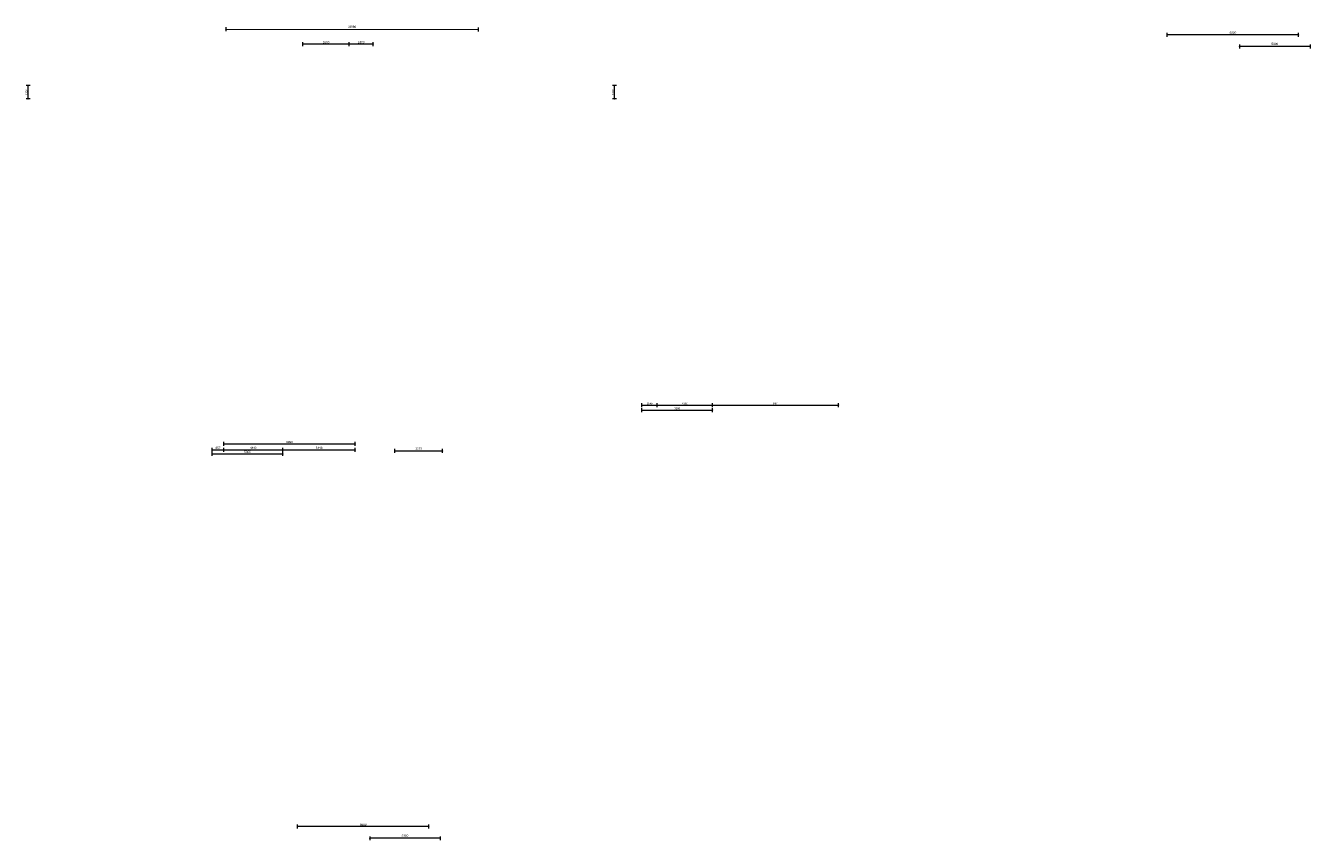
# Model space of a CAD drawing. Extents: x -294884 to 286267, y 0 to 1429765.
# Tile 78 of 178: x 41183 to 137768, y 389964 to 451236. Entities that reach past the tile are written whole.
import ezdxf

# ---------------------------------------------------------------- set-up
doc = ezdxf.new("R2010")
doc.units = 0
doc.header["$MEASUREMENT"] = 0
for name, color, linetype in [('A-0030-STRAMIEN', 1, 'Continuous'), ('A-0038-STR-MAATLIJN', 1, 'Continuous'), ('A-1130-TXT+MT-BE', 1, 'Continuous')]:
    doc.layers.add(name, color=color, linetype=linetype)
doc.dimstyles.new('@D00GM', dxfattribs={"dimtxt": 135, "dimasz": 1, "dimexe": 0.18, "dimexo": 0.0625, "dimgap": 13.5, "dimtad": 1, "dimdec": 0, "dimzin": 0, "dimdsep": 46, "dimtxsty": 'Standard', "dimblk": '^SD00____100_10', "dimcen": 0.09, "dimse1": 1, "dimse2": 1, "dimclrd": 1, "dimadec": 0, "dimazin": 0, "dimtfac": 1, "dimtdec": 4, "dimtmove": 0, "dimatfit": 3, "dimfxl": 0, "dimtolj": 1, "dimtzin": 0, "dimlwd": 13, "dimarcsym": 0})
doc.dimstyles.new('@D03ST', dxfattribs={"dimtxt": 162, "dimasz": 1, "dimexe": 0.18, "dimexo": 0.0625, "dimgap": 16.2, "dimtad": 1, "dimdec": 0, "dimzin": 0, "dimdsep": 46, "dimtxsty": 'Standard', "dimblk": '^SD03____100_10', "dimcen": 0.09, "dimse1": 1, "dimse2": 1, "dimclrd": 1, "dimadec": 0, "dimazin": 0, "dimtfac": 1, "dimtdec": 4, "dimtmove": 0, "dimatfit": 3, "dimfxl": 0, "dimtolj": 1, "dimtzin": 0, "dimlwd": 13, "dimarcsym": 0})

# ---------------------------------------------------------------- blocks, each defined once
blk = doc.blocks.new('*D')
at = {"color": 1, "linetype": 'Continuous', "lineweight": 13}
for points in [[(62927, 114665), (63143, 119960)], [(63293, 119954), (62993, 119966)], [(79682, 118845), (79383, 118875)], [(79499, 118522), (79533, 118860)], [(78427, 113303), (78957, 118577)], [(79106, 118562), (78808, 118592)], [(79148, 115040), (79499, 118522)], [(79648, 118507), (79349, 118537)], [(79648, 118507), (79349, 118537)], [(78968, 113249), (79148, 115040)], [(79298, 115025), (78999, 115055)], [(79298, 115025), (78999, 115055)], [(63077, 114659), (62777, 114671)], [(78576, 113288), (78278, 113318)], [(79118, 113234), (78819, 113264)], [(79118, 113234), (78819, 113264)], [(78934, 112910), (78968, 113249)], [(79084, 112895), (78785, 112925)], [(-122398, 58428), (-122398, 58128)], [(-117098, 58275), (-122398, 58278)], [(-117098, 58425), (-117098, 58125)], [(26619, -2220), (26619, -1920)], [(26619, -2220), (26619, -1920)], [(31919, -2220), (31919, -1920)], [(31919, -2220), (31919, -1920)], [(26619, -2070), (31919, -2070)], [(26619, -2070), (31919, -2070)], [(117098, -58425), (117098, -58125)], [(117098, -58275), (122398, -58278)], [(122398, -58428), (122398, -58128)]]:
    blk.add_lwpolyline(points, dxfattribs=at)
at = {"color": 7, "linetype": 'Continuous', "lineweight": 18}
for points in [[(63166, 119959), (63144, 119983), (63120, 119961), (63142, 119937)], [(79555, 118858), (79535, 118883), (79510, 118863), (79530, 118838)], [(78980, 118574), (78960, 118599), (78934, 118579), (78955, 118554)], [(79521, 118520), (79501, 118545), (79476, 118524), (79496, 118499)], [(79521, 118520), (79501, 118545), (79476, 118524), (79496, 118499)], [(79171, 115037), (79151, 115063), (79126, 115042), (79146, 115017)], [(79171, 115037), (79151, 115063), (79126, 115042), (79146, 115017)], [(62950, 114664), (62928, 114688), (62904, 114666), (62926, 114642)], [(78450, 113301), (78429, 113326), (78404, 113305), (78425, 113280)], [(78991, 113246), (78971, 113272), (78945, 113251), (78966, 113226)], [(78991, 113246), (78971, 113272), (78945, 113251), (78966, 113226)], [(78957, 112908), (78937, 112933), (78911, 112913), (78932, 112888)], [(-122398, 58301), (-122421, 58278), (-122398, 58255), (-122375, 58278)], [(-117098, 58298), (-117121, 58275), (-117098, 58252), (-117075, 58275)], [(26619, -2093), (26642, -2070), (26619, -2047), (26596, -2070)], [(26619, -2093), (26642, -2070), (26619, -2047), (26596, -2070)], [(31919, -2093), (31942, -2070), (31919, -2047), (31896, -2070)], [(31919, -2093), (31942, -2070), (31919, -2047), (31896, -2070)], [(117098, -58298), (117121, -58275), (117098, -58252), (117075, -58275)], [(122398, -58301), (122421, -58278), (122398, -58255), (122375, -58278)]]:
    blk.add_lwpolyline(points, close=True, dxfattribs=at)
at = {"layer": 'A-0030-STRAMIEN', "color": 1, "linetype": 'Continuous', "lineweight": 13}
for points in [[(139855, 104285), (140818, 109496)], [(140965, 109469), (140670, 109524)], [(140003, 104257), (139708, 104312)], [(150193, -2166), (150193, -1866)], [(155493, -2166), (155493, -1866)], [(150193, -2016), (155493, -2016)], [(162027, -30782), (162027, -31082)], [(167327, -30782), (167327, -31082)], [(167327, -30932), (162027, -30932)]]:
    blk.add_lwpolyline(points, dxfattribs=at)
at = {"layer": 'A-0030-STRAMIEN', "color": 7, "linetype": 'Continuous', "lineweight": 18}
for points in [[(140840, 109492), (140822, 109519), (140795, 109501), (140814, 109474)], [(139878, 104280), (139859, 104307), (139833, 104289), (139851, 104262)], [(150193, -2039), (150216, -2016), (150193, -1993), (150170, -2016)], [(155493, -2039), (155516, -2016), (155493, -1993), (155470, -2016)], [(162027, -30909), (162004, -30932), (162027, -30955), (162050, -30932)], [(167327, -30909), (167304, -30932), (167327, -30955), (167350, -30932)]]:
    blk.add_lwpolyline(points, close=True, dxfattribs=at)
at = {"layer": 'A-0038-STR-MAATLIJN', "color": 1, "linetype": 'Continuous', "lineweight": 13}
for points in [[(54211, 116191), (54774, 129790)], [(54924, 129784), (54624, 129797)], [(93531, 103792), (95230, 122696)], [(95379, 122683), (95080, 122709)], [(54361, 116185), (54061, 116197)], [(132939, 106441), (134733, 116156)], [(134881, 116129), (134586, 116184)], [(140523, 109551), (141512, 114908)], [(141660, 114881), (141365, 114935)], [(139716, 105182), (140523, 109551)], [(140670, 109524), (140375, 109578)], [(140670, 109524), (140375, 109578)], [(133086, 106414), (132791, 106468)], [(139708, 104312), (139413, 104366)], [(139560, 104339), (139716, 105182)], [(139863, 105155), (139568, 105209)], [(139863, 105155), (139568, 105209)], [(93680, 103778), (93382, 103805)], [(58982, 102621), (58994, 102921)], [(58988, 102771), (64711, 102534)], [(64705, 102384), (64717, 102684)], [(136364, 96015), (136419, 96310)], [(136392, 96163), (141960, 95134)], [(141932, 94987), (141987, 95282)], [(98404, 84548), (98430, 84847)], [(98417, 84697), (105364, 84073)], [(105351, 83924), (105378, 84222)], [(27759, -1151), (27759, -1451)], [(41370, -1298), (27759, -1301)], [(41370, -1148), (41370, -1448)], [(80074, -1152), (80074, -1452)], [(99055, -1298), (80074, -1302)], [(85620, -2081), (85620, -1781)], [(85620, -2081), (85620, -1781)], [(99055, -1148), (99055, -1448)], [(150193, -1866), (150193, -1566)], [(150193, -1716), (151050, -1716)], [(151050, -1420), (151050, -1120)], [(151050, -1270), (160941, -1270)], [(151050, -1866), (151050, -1566)], [(151050, -1866), (151050, -1566)], [(151050, -1716), (155493, -1716)], [(155493, -1866), (155493, -1566)], [(155493, -1866), (155493, -1566)], [(155493, -1716), (160941, -1716)], [(160941, -1420), (160941, -1120)], [(160941, -1866), (160941, -1566)], [(163921, -1933), (163921, -1633)], [(163921, -1783), (167496, -1783)], [(167496, -1933), (167496, -1633)], [(87964, -2761), (87964, -2461)], [(87964, -2611), (89764, -2611)], [(89764, -2761), (89764, -2461)], [(89764, -2761), (89764, -2461)], [(89764, -2611), (93264, -2611)], [(93264, -2761), (93264, -2461)], [(16419, -29459), (16419, -29759)], [(16419, -29609), (30030, -29612)], [(30030, -29462), (30030, -29762)], [(85801, -29491), (85801, -29791)], [(85801, -29641), (104781, -29645)], [(104781, -29495), (104781, -29795)], [(156589, -30203), (156589, -29903)], [(166470, -30203), (166470, -29903)], [(91591, -30907), (91591, -30607)], [(95091, -30757), (91591, -30757)], [(95091, -30907), (95091, -30607)], [(95091, -30907), (95091, -30607)], [(96891, -30757), (95091, -30757)], [(96891, -30907), (96891, -30607)], [(166470, -30053), (156589, -30053)]]:
    blk.add_lwpolyline(points, dxfattribs=at)
at = {"layer": 'A-0038-STR-MAATLIJN', "color": 7, "linetype": 'Continuous', "lineweight": 18}
for points in [[(54797, 129790), (54775, 129813), (54751, 129791), (54773, 129768)], [(95253, 122694), (95232, 122719), (95207, 122698), (95228, 122673)], [(54234, 116190), (54212, 116214), (54188, 116192), (54210, 116168)], [(134756, 116152), (134737, 116179), (134711, 116161), (134729, 116134)], [(141535, 114904), (141516, 114930), (141490, 114912), (141508, 114885)], [(140545, 109547), (140527, 109574), (140500, 109555), (140519, 109528)], [(140545, 109547), (140527, 109574), (140500, 109555), (140519, 109528)], [(132961, 106437), (132943, 106463), (132916, 106445), (132934, 106418)], [(139583, 104335), (139564, 104362), (139538, 104343), (139556, 104317)], [(139738, 105178), (139720, 105205), (139693, 105186), (139712, 105159)], [(139738, 105178), (139720, 105205), (139693, 105186), (139712, 105159)], [(93554, 103790), (93533, 103815), (93508, 103794), (93529, 103769)], [(58987, 102748), (59011, 102770), (58989, 102794), (58965, 102772)], [(64710, 102511), (64734, 102533), (64712, 102557), (64688, 102535)], [(136387, 96140), (136414, 96158), (136396, 96185), (136369, 96167)], [(141956, 95112), (141982, 95130), (141964, 95157), (141937, 95138)], [(98415, 84674), (98440, 84695), (98419, 84720), (98394, 84699)], [(105362, 84050), (105387, 84071), (105366, 84096), (105342, 84075)], [(27759, -1278), (27736, -1301), (27759, -1324), (27782, -1301)], [(41370, -1275), (41347, -1298), (41370, -1321), (41393, -1298)], [(80074, -1279), (80051, -1302), (80074, -1325), (80097, -1302)], [(85620, -1954), (85643, -1931), (85620, -1908), (85597, -1931)], [(85620, -1954), (85643, -1931), (85620, -1908), (85597, -1931)], [(99055, -1275), (99032, -1298), (99055, -1321), (99078, -1298)], [(150193, -1739), (150216, -1716), (150193, -1693), (150170, -1716)], [(151050, -1293), (151073, -1270), (151050, -1247), (151027, -1270)], [(151050, -1739), (151073, -1716), (151050, -1693), (151027, -1716)], [(151050, -1739), (151073, -1716), (151050, -1693), (151027, -1716)], [(155493, -1739), (155516, -1716), (155493, -1693), (155470, -1716)], [(155493, -1739), (155516, -1716), (155493, -1693), (155470, -1716)], [(160941, -1293), (160964, -1270), (160941, -1247), (160918, -1270)], [(160941, -1739), (160964, -1716), (160941, -1693), (160918, -1716)], [(163921, -1806), (163944, -1783), (163921, -1760), (163898, -1783)], [(167496, -1806), (167519, -1783), (167496, -1760), (167473, -1783)], [(87964, -2634), (87987, -2611), (87964, -2588), (87941, -2611)], [(89764, -2634), (89787, -2611), (89764, -2588), (89741, -2611)], [(89764, -2634), (89787, -2611), (89764, -2588), (89741, -2611)], [(93264, -2634), (93287, -2611), (93264, -2588), (93241, -2611)], [(16419, -29586), (16442, -29609), (16419, -29632), (16396, -29609)], [(30030, -29589), (30053, -29612), (30030, -29635), (30007, -29612)], [(85801, -29618), (85824, -29641), (85801, -29664), (85778, -29641)], [(104781, -29622), (104804, -29645), (104781, -29668), (104758, -29645)], [(91591, -30780), (91568, -30757), (91591, -30734), (91614, -30757)], [(95091, -30780), (95068, -30757), (95091, -30734), (95114, -30757)], [(95091, -30780), (95068, -30757), (95091, -30734), (95114, -30757)], [(96891, -30780), (96868, -30757), (96891, -30734), (96914, -30757)], [(156589, -30076), (156566, -30053), (156589, -30030), (156612, -30053)], [(166470, -30076), (166447, -30053), (166470, -30030), (166492, -30053)]]:
    blk.add_lwpolyline(points, close=True, dxfattribs=at)
at = {"layer": 'A-0038-STR-MAATLIJN', "color": 1, "linetype": 'Continuous'}
blk.add_point((85620, -1931), dxfattribs=at)
at = {"layer": 'A-1130-TXT+MT-BE', "color": 1, "linetype": 'Continuous', "lineweight": 13}
for points in [[(62774, 119975), (63160, 129448)], [(63310, 129442), (63010, 129455)], [(62604, 115818), (62774, 119975)], [(62923, 119969), (62624, 119981)], [(62923, 119969), (62624, 119981)], [(62754, 115812), (62454, 115824)], [(62754, 115812), (62454, 115824)], [(62558, 114679), (62604, 115818)], [(62708, 114673), (62408, 114685)], [(-131879, 58064), (-131879, 57764)], [(-122398, 58058), (-122398, 57758)], [(-122398, 58058), (-122398, 57758)], [(-118237, 58056), (-118237, 57756)], [(-118237, 58056), (-118237, 57756)], [(-117097, 58055), (-117097, 57755)], [(-122398, 57908), (-131879, 57914)], [(-118237, 57906), (-122398, 57908)], [(-117097, 57905), (-118237, 57906)], [(26618, -1850), (26618, -1550)], [(26618, -1700), (27759, -1700)], [(27759, -1850), (27759, -1550)], [(27759, -1850), (27759, -1550)], [(27759, -1700), (31919, -1700)], [(31919, -1850), (31919, -1550)], [(31919, -1850), (31919, -1550)], [(31919, -1700), (41400, -1700)], [(41400, -1850), (41400, -1550)], [(25452, -30820), (25452, -30520)], [(25452, -30670), (30752, -30670)], [(30752, -30820), (30752, -30520)], [(71110, -33871), (70810, -33871)], [(70960, -34871), (70960, -33871)], [(115190, -33871), (114890, -33871)], [(115040, -34871), (115040, -33871)], [(71110, -34871), (70810, -34871)], [(115190, -34871), (114890, -34871)], [(117097, -58055), (117097, -57755)], [(117097, -57905), (118237, -57906)], [(118237, -58056), (118237, -57756)], [(118237, -58056), (118237, -57756)], [(118237, -57906), (122398, -57908)], [(122398, -58058), (122398, -57758)], [(122398, -58058), (122398, -57758)], [(122398, -57908), (131879, -57914)], [(131879, -58064), (131879, -57764)]]:
    blk.add_lwpolyline(points, dxfattribs=at)
at = {"layer": 'A-1130-TXT+MT-BE', "color": 7, "linetype": 'Continuous', "lineweight": 18}
for points in [[(63183, 129448), (63161, 129471), (63137, 129449), (63159, 129426)], [(62797, 119974), (62774, 119998), (62751, 119976), (62773, 119952)], [(62797, 119974), (62774, 119998), (62751, 119976), (62773, 119952)], [(62627, 115817), (62605, 115841), (62581, 115819), (62603, 115795)], [(62627, 115817), (62605, 115841), (62581, 115819), (62603, 115795)], [(62581, 114678), (62559, 114702), (62535, 114680), (62557, 114656)], [(-131879, 57937), (-131902, 57914), (-131879, 57891), (-131856, 57914)], [(-122398, 57931), (-122421, 57908), (-122398, 57885), (-122375, 57908)], [(-122398, 57931), (-122421, 57908), (-122398, 57885), (-122375, 57908)], [(-118237, 57929), (-118260, 57906), (-118237, 57883), (-118214, 57906)], [(-118237, 57929), (-118260, 57906), (-118237, 57883), (-118214, 57906)], [(-117097, 57928), (-117120, 57905), (-117097, 57882), (-117074, 57905)], [(26618, -1723), (26641, -1700), (26618, -1677), (26595, -1700)], [(27759, -1723), (27782, -1700), (27759, -1677), (27736, -1700)], [(27759, -1723), (27782, -1700), (27759, -1677), (27736, -1700)], [(31919, -1723), (31942, -1700), (31919, -1677), (31896, -1700)], [(31919, -1723), (31942, -1700), (31919, -1677), (31896, -1700)], [(41400, -1723), (41423, -1700), (41400, -1677), (41377, -1700)], [(25452, -30693), (25475, -30670), (25452, -30647), (25429, -30670)], [(30752, -30693), (30775, -30670), (30752, -30647), (30729, -30670)], [(70982, -33871), (70960, -33848), (70937, -33871), (70960, -33894)], [(115063, -33871), (115040, -33848), (115017, -33871), (115040, -33894)], [(70982, -34871), (70960, -34848), (70937, -34871), (70960, -34894)], [(115063, -34871), (115040, -34848), (115017, -34871), (115040, -34894)], [(117097, -57928), (117120, -57905), (117097, -57882), (117074, -57905)], [(118237, -57929), (118260, -57906), (118237, -57883), (118214, -57906)], [(118237, -57929), (118260, -57906), (118237, -57883), (118214, -57906)], [(122398, -57931), (122421, -57908), (122398, -57885), (122375, -57908)], [(122398, -57931), (122421, -57908), (122398, -57885), (122375, -57908)], [(131879, -57937), (131902, -57914), (131879, -57891), (131856, -57914)]]:
    blk.add_lwpolyline(points, close=True, dxfattribs=at)
at = {"color": 7, "linetype": 'Continuous', "char_height": 135, "attachment_point": 7, "line_spacing_factor": 0.933333}
for s, insert, rotation in [('{\\fArial|b0|i0|c12|p0;340}', (79443, 118543), 84.25823), ('{\\fArial|b0|i0|c12|p0;5300}', (62969, 117109), 87.66537), ('{\\fArial|b0|i0|c12|p0;3500}', (79246, 116581), 84.25768), ('{\\fArial|b0|i0|c12|p0;5300}', (78614, 115740), 84.25768), ('{\\fArial|b0|i0|c12|p0;1800}', (78980, 113945), 84.25768), ('{\\fArial|b0|i0|c12|p0;340}', (78879, 112931), 84.25823), ('{\\fArial|b0|i0|c12|p0;5300}', (-119954, 58369), 359.96536), ('{\\fArial|b0|i0|c12|p0;5300}', (119541, -58219), 359.96537)]:
    blk.add_mtext(s, dxfattribs=dict(at, insert=insert, rotation=rotation))
at = {"color": 7, "linetype": 'Continuous', "insert": (29063, -2013), "char_height": 135, "attachment_point": 7, "line_spacing_factor": 0.933333}
blk.add_mtext('{\\fArial|b0|i0|c12|p0;5300}', dxfattribs=at)
blk.add_mtext('{\\fArial|b0|i0|c12|p0;5300}', dxfattribs=at)
at = {"layer": 'A-0030-STRAMIEN', "color": 7, "linetype": 'Continuous', "insert": (140224, 106660), "char_height": 162, "attachment_point": 7, "rotation": 79.5354, "line_spacing_factor": 0.933333}
blk.add_mtext('{\\fArial|b0|i0|c12|p0;5300}', dxfattribs=at)
at = {"layer": 'A-0030-STRAMIEN', "color": 7, "linetype": 'Continuous', "char_height": 162, "attachment_point": 7, "line_spacing_factor": 0.933333}
for insert in [(152596, -1947), (164429, -30821)]:
    blk.add_mtext('{\\fArial|b0|i0|c12|p0;5300}', dxfattribs=dict(at, insert=insert))
at = {"layer": 'A-0038-STR-MAATLIJN', "color": 7, "linetype": 'Continuous', "char_height": 162, "attachment_point": 7, "line_spacing_factor": 0.933333}
for s, insert, rotation in [('{\\fArial|b0|i0|c12|p0;13611}', (54411, 122684), 87.63068), ('{\\fArial|b0|i0|c12|p0;18980}', (94284, 112942), 84.86502), ('{\\fArial|b0|i0|c12|p0;5448}', (140905, 111999), 79.5354), ('{\\fArial|b0|i0|c12|p0;9880}', (133723, 111068), 79.53505), ('{\\fArial|b0|i0|c12|p0;4443}', (140007, 107136), 79.5354), ('{\\fArial|b0|i0|c12|p0;857}', (139536, 104591), 79.5354), ('{\\fArial|b0|i0|c12|p0;5728}', (61605, 102732), 357.63068), ('{\\fArial|b0|i0|c12|p0;5662}', (138945, 95761), 349.53505), ('{\\fArial|b0|i0|c12|p0;6975}', (101650, 84476), 354.86502), ('{\\fArial|b0|i0|c12|p0;13611}', (34255, -1189), 0.01102), ('{\\fArial|b0|i0|c12|p0;18980}', (89255, -1189), 0.01102), ('{\\fArial|b0|i0|c12|p0;9890}', (155748, -1201), 0), ('{\\fArial|b0|i0|c12|p0;13611}', (22915, -29499), 359.98898), ('{\\fArial|b0|i0|c12|p0;18980}', (94982, -29532), 359.98898), ('{\\fArial|b0|i0|c12|p0;9880}', (161282, -29984), 360)]:
    blk.add_mtext(s, dxfattribs=dict(at, insert=insert, rotation=rotation))
for s, insert in [('{\\fArial|b0|i0|c12|p0;857}', (150436, -1647)), ('{\\fArial|b0|i0|c12|p0;4443}', (153024, -1647)), ('{\\fArial|b0|i0|c12|p0;5448}', (157970, -1647)), ('{\\fArial|b0|i0|c12|p0;3575}', (165461, -1714)), ('{\\fArial|b0|i0|c12|p0;1800}', (88617, -2542)), ('{\\fArial|b0|i0|c12|p0;3500}', (91267, -2542)), ('{\\fArial|b0|i0|c12|p0;3500}', (93094, -30688)), ('{\\fArial|b0|i0|c12|p0;1800}', (95744, -30688))]:
    blk.add_mtext(s, dxfattribs=dict(at, insert=insert))
at = {"layer": 'A-1130-TXT+MT-BE', "color": 7, "linetype": 'Continuous', "char_height": 135, "attachment_point": 7, "line_spacing_factor": 0.933333}
for s, insert, rotation in [('{\\fArial|b0|i0|c12|p0;9481}', (62901, 124508), 87.66535), ('{\\fArial|b0|i0|c12|p0;4160}', (62623, 117693), 87.66535), ('{\\fArial|b0|i0|c12|p0;1140}', (62515, 115045), 87.66535), ('{\\fArial|b0|i0|c12|p0;9481}', (-127344, 58004), 359.96534), ('{\\fArial|b0|i0|c12|p0;4160}', (-120524, 58000), 359.96534), ('{\\fArial|b0|i0|c12|p0;1140}', (-117873, 57998), 359.96534), ('{\\fArial|b0|i0|c12|p0;1140}', (26982, -1643), 359.99998), ('{\\fArial|b0|i0|c12|p0;4160}', (29633, -1643), 359.99998), ('{\\fArial|b0|i0|c12|p0;9481}', (36454, -1643), 359.99998), ('{\\fArial|b0|i0|c12|p0;1000}', (70902, -34578), 90), ('{\\fArial|b0|i0|c12|p0;1000}', (114982, -34578), 90), ('{\\fArial|b0|i0|c12|p0;1140}', (117461, -57848), 359.96535), ('{\\fArial|b0|i0|c12|p0;4160}', (120111, -57849), 359.96535), ('{\\fArial|b0|i0|c12|p0;9481}', (126932, -57853), 359.96535)]:
    blk.add_mtext(s, dxfattribs=dict(at, insert=insert, rotation=rotation))
at = {"layer": 'A-1130-TXT+MT-BE', "color": 7, "linetype": 'Continuous', "insert": (27896, -30612), "char_height": 135, "attachment_point": 7, "line_spacing_factor": 0.933333}
blk.add_mtext('{\\fArial|b0|i0|c12|p0;5300}', dxfattribs=at)
blk = doc.blocks.new('^SD00____100_10')
at = {"layer": 'A-1130-TXT+MT-BE', "color": 7, "linetype": 'Continuous', "lineweight": 18}
blk.add_lwpolyline([(0, -23), (23, 0), (0, 23), (-23, 0)], close=True, dxfattribs=at)
at = {"layer": 'A-1130-TXT+MT-BE', "color": 1, "linetype": 'Continuous', "lineweight": 13}
blk.add_lwpolyline([(0, -150), (0, 150)], dxfattribs=at)
blk = doc.blocks.new('^SD03____100_10')
at = {"layer": 'A-0038-STR-MAATLIJN', "color": 7, "linetype": 'Continuous', "lineweight": 18}
blk.add_lwpolyline([(0, -23), (23, 0), (0, 23), (-23, 0)], close=True, dxfattribs=at)
at = {"layer": 'A-0038-STR-MAATLIJN', "color": 1, "linetype": 'Continuous', "lineweight": 13}
blk.add_lwpolyline([(0, -150), (0, 150)], dxfattribs=at)
blk = doc.blocks.new('M-NIEUW_132')
at = {"layer": 'A-0038-STR-MAATLIJN', "color": 7, "linetype": 'Continuous'}
for base, p1, p2, angle, middle in [((95091.1, -30756.7), (96891.1, -30756.7), (95091.1, -30756.7), 180, (95991.1, -30756.7)), ((91591.1, -30756.7), (95091.1, -30756.7), (91591.1, -30756.7), 180, (93341.1, -30756.7)), ((104780.8, -29644.7), (85800.9, -29643), (104780.8, -29643), 359.988975, (95290.8, -29642.8))]:
    dim = blk.add_linear_dim(base=base, p1=p1, p2=p2, angle=angle, dimstyle='@D03ST', override={"dimpost": '{\\fArial|b0|i0|c12|p0;<>}'}, dxfattribs=at)
    dim.commit()
    dim.dimension.update_dxf_attribs({"geometry": '*D', "text_midpoint": middle})
at = {"layer": 'A-1130-TXT+MT-BE', "color": 7, "linetype": 'Continuous'}
for base, p1, p2, middle in [((115040, -33871.4), (115040, -34871.4), (115040, -33871.4), (115040, -34371.4)), ((70959.5, -33871.4), (70959.5, -34871.4), (70959.5, -33871.4), (70959.5, -34371.4))]:
    dim = blk.add_linear_dim(base=base, p1=p1, p2=p2, angle=90, dimstyle='@D00GM', override={"dimpost": '{\\fArial|b0|i0|c12|p0;<>}'}, dxfattribs=at)
    dim.commit()
    dim.dimension.update_dxf_attribs({"geometry": '*D', "text_midpoint": middle})
blk = doc.blocks.new('M-NIEUW_133')
at = {"layer": 'A-0038-STR-MAATLIJN', "color": 7, "linetype": 'Continuous'}
dim = blk.add_linear_dim(base=(30029.6, -29611.8), p1=(16418.8, -29611.1), p2=(30029.5, -29750.8), angle=359.988978, dimstyle='@D03ST', override={"dimpost": '{\\fArial|b0|i0|c12|p0;<>}'}, dxfattribs=at)
dim.commit()
dim.dimension.update_dxf_attribs({"geometry": '*D', "text_midpoint": (23224.2, -29610.5)})
at = {"layer": 'A-1130-TXT+MT-BE', "color": 7, "linetype": 'Continuous'}
dim = blk.add_linear_dim(base=(30752.1, -30669.7), p1=(25452.1, -30669.7), p2=(30752.1, -30669.7), dimstyle='@D00GM', override={"dimpost": '{\\fArial|b0|i0|c12|p0;<>}'}, dxfattribs=at)
dim.commit()
dim.dimension.update_dxf_attribs({"geometry": '*D', "text_midpoint": (28102.1, -30669.7)})

msp = doc.modelspace()

# ---------------------------------------------------------------- block references
msp.add_blockref('M-NIEUW_132', (-94982, 421046))

# ---------------------------------------------------------------- next in the draw order: block references
msp.add_blockref('M-NIEUW_133', (-29582, 480603))

doc.saveas('drawing.dxf')
